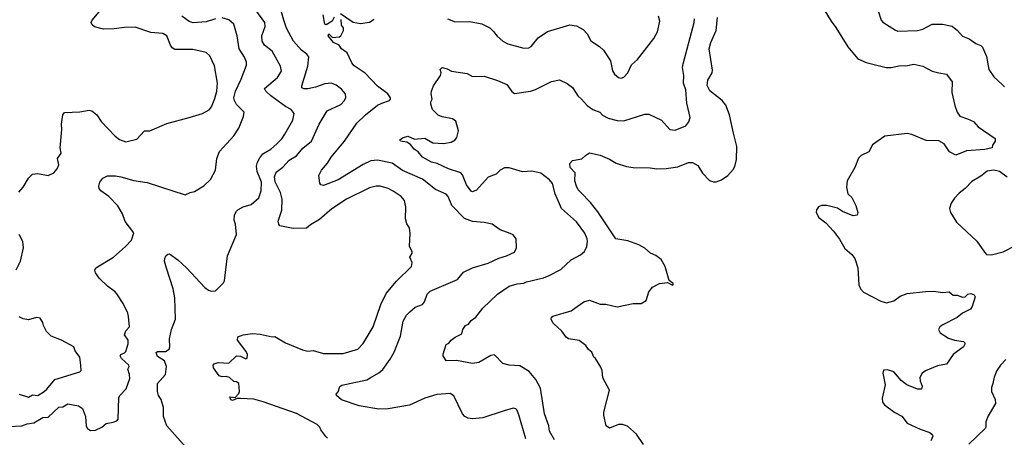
# Model space of a CAD drawing. Extents: x 1863017 to 1989460, y 394564 to 532820.
# Tile 153 of 213: x 1931908 to 1939383, y 485558 to 488727. Entities that reach past the tile are written whole.
import ezdxf

# ---------------------------------------------------------------- set-up
doc = ezdxf.new("R2010")
doc.units = 0

msp = doc.modelspace()

# ---------------------------------------------------------------- linework, layer by layer
at = {"layer": '0CON10XD'}
for points in [[(1931901.2, 487418.8), (1931935, 487456.7), (1931975.9, 487524.1), (1932006.4, 487553.6), (1932045, 487560), (1932125, 487544), (1932166.7, 487565), (1932193.8, 487595), (1932205.9, 487625.9), (1932196, 487675), (1932223.3, 487715), (1932216, 487755), (1932228, 487895), (1932226.2, 487935), (1932236.2, 488005), (1932248.3, 488021.7), (1932365, 488028.8), (1932435, 488040), (1932455, 488036.7), (1932493.3, 488005), (1932526.2, 487955), (1932632.4, 487842.4), (1932665, 487818), (1932715, 487800), (1932798.3, 487821.7), (1932855, 487883.3), (1932895, 487884), (1933025, 487940), (1933195, 487985.7), (1933295, 488014.2), (1933346.8, 488043.2), (1933364, 488065), (1933390.3, 488129.7), (1933405.7, 488185), (1933408.9, 488245), (1933387, 488377), (1933352.3, 488452.3), (1933325, 488478), (1933222.1, 488502.1), (1933085, 488500.8), (1933066, 488515), (1933052.9, 488535), (1933025.8, 488605), (1932995, 488623.1), (1932905, 488629.1), (1932785, 488669.4), (1932705, 488668.9), (1932625, 488656.9), (1932545, 488654.3), (1932475, 488674), (1932457.7, 488687.7), (1932450, 488705), (1932458.8, 488725), (1932525, 488801.2)], [(1933188.8, 485458.8), (1933025.8, 485645), (1933000.6, 485715), (1933000, 485785), (1932982.5, 485845), (1932963.1, 485875), (1932953.5, 485905), (1932953.9, 485966.1), (1933014, 486035), (1933023.8, 486095), (1933006.9, 486136.9), (1932955, 486172), (1932945, 486200), (1932955, 486208), (1933015, 486208.8), (1933042.3, 486227.7), (1933048, 486245), (1933044.4, 486305), (1933061.1, 486375), (1933091.9, 486455), (1933085.5, 486615), (1933074.4, 486685), (1933022.5, 486842.5), (1933008.8, 486895), (1933010, 486915), (1933017.5, 486935), (1933031.7, 486948.3), (1933045, 486950), (1933108.8, 486905), (1933174.4, 486844.4), (1933313.8, 486695), (1933342.5, 486675), (1933365, 486666.7), (1933395, 486670), (1933455, 486730), (1933462.5, 486745), (1933486.7, 486935), (1933553, 487097), (1933546.2, 487175), (1933536.2, 487205), (1933538.8, 487245), (1933553.8, 487275), (1933565, 487283.3), (1933605, 487308), (1933665, 487324), (1933724.4, 487375.6), (1933742.4, 487427.6), (1933744.5, 487495), (1933711.5, 487575), (1933706.7, 487615), (1933713.3, 487645), (1933730.5, 487679.5), (1933755, 487709.2), (1933814.5, 487745.5), (1933860.8, 487785), (1933897.4, 487822.6), (1933921.7, 487858.3), (1933982, 487965), (1933991.2, 488015), (1933970, 488045), (1933925, 488068.6), (1933815, 488150), (1933778, 488185), (1933766, 488205), (1933865, 488287.5), (1933895.6, 488335.6), (1933888.1, 488375), (1933825, 488489.4), (1933767.8, 488535), (1933750, 488565), (1933745.5, 488605), (1933771.9, 488675), (1933768.1, 488705), (1933700.9, 488800.9)], [(1933395, 488733.8), (1933325, 488710.8), (1933225, 488703.5), (1933195, 488714.5), (1933138.6, 488755)], [(1934245, 485552), (1934232.9, 485562.9), (1934195, 485613.3), (1934186, 485635), (1934166, 485655), (1934008.7, 485738.7), (1933757.5, 485827.5), (1933686.6, 485846.6), (1933585, 485853.3), (1933558.3, 485851.7), (1933525, 485837.5), (1933510.7, 485840.7), (1933502.5, 485865), (1933545, 485860), (1933570.7, 485889.3), (1933576.2, 485905), (1933571.2, 485965), (1933555, 485978.8), (1933535, 485980), (1933501.8, 486011.8), (1933475, 486019.1), (1933445, 486015.7), (1933423.8, 486025), (1933380, 486085), (1933377.1, 486105), (1933384.6, 486115.4), (1933415, 486124.5), (1933495, 486121.5), (1933555, 486176), (1933583.4, 486173.4), (1933625, 486154), (1933635, 486157.5), (1933638, 486185), (1933628.3, 486208.3), (1933562.5, 486295), (1933565, 486320), (1933604, 486336), (1933675, 486345.8), (1933735, 486340.8), (1933825, 486320.8), (1933845, 486322.5), (1933925, 486275.8), (1934055, 486221.9), (1934095, 486210.6), (1934135, 486215.5), (1934215, 486193.1), (1934365, 486194.2), (1934475, 486226), (1934515, 486270), (1934591.9, 486395), (1934649.5, 486565), (1934691.3, 486648.7), (1934768.6, 486741.4), (1934883.8, 486855), (1934888.8, 486885), (1934870, 486925), (1934887.5, 486955), (1934887.5, 486965), (1934868.3, 487008.3), (1934872.5, 487105), (1934867, 487147), (1934848.3, 487178.3), (1934837.5, 487215), (1934840, 487305), (1934830, 487355), (1934803.3, 487385), (1934743.8, 487425), (1934705, 487445.6), (1934645, 487462.9), (1934615, 487464.3), (1934565, 487451.4), (1934388, 487365), (1934277.4, 487292.6), (1934185, 487210.6), (1934115, 487170.8), (1934086.7, 487145), (1933983.6, 487143.6), (1933883.8, 487163.8), (1933874.3, 487175), (1933870.9, 487199.1), (1933898.9, 487281.1), (1933901.5, 487365), (1933888.9, 487415), (1933847.6, 487497.6), (1933843.4, 487535), (1933855, 487570.6), (1933905, 487607.8), (1933955, 487660.8), (1934009.2, 487695), (1934058.8, 487751.2), (1934124.7, 487805.3), (1934180.9, 487935), (1934242.5, 488035), (1934345.4, 488084.6), (1934374, 488115), (1934384.2, 488135.8), (1934380.8, 488165), (1934350.7, 488200.7), (1934310.2, 488230.2), (1934275, 488244.4), (1934225, 488240.5), (1934155, 488215.6), (1934095, 488202.5), (1934065, 488202.7), (1934050.9, 488210.9), (1934049.5, 488225), (1934095.4, 488375), (1934102, 488445), (1934088.8, 488465), (1934047, 488497), (1933985.7, 488565), (1933933.6, 488663.6), (1933913.3, 488725), (1933893.9, 488795)], [(1934295, 488746.7), (1934280, 488715), (1934235, 488688.8), (1934224.3, 488694.3), (1934213.3, 488765)], [(1934343.3, 488775), (1934439.7, 488709.7), (1934495, 488699.2), (1934565, 488707.5), (1934598.8, 488731.2)], [(1935155, 488734.2), (1935215, 488712), (1935326.1, 488713.9), (1935415.7, 488695.7), (1935476.2, 488665), (1935505, 488638.6), (1935531.8, 488601.8), (1935575, 488565.5), (1935614.1, 488544.1), (1935735, 488510), (1935772.5, 488515), (1935790, 488525), (1935845, 488588.6), (1935915, 488636.9), (1936085, 488687.1), (1936135, 488681.4), (1936185, 488652), (1936215, 488621.2), (1936245, 488568), (1936308.8, 488525), (1936340, 488495), (1936394.2, 488415), (1936408.8, 488338.8), (1936423.3, 488315), (1936455, 488288.8), (1936475, 488283.8), (1936495, 488290), (1936525, 488323.3), (1936553.8, 488385), (1936598, 488425), (1936721.2, 488585), (1936750, 488635), (1936767.5, 488715), (1936758.6, 488755)], [(1938020, 488795), (1938067.5, 488715), (1938105, 488668.8), (1938195, 488522), (1938271.3, 488431.3), (1938335, 488402.2), (1938485, 488364.5), (1938525, 488365.6), (1938595, 488379.5), (1938635, 488377.1), (1938695, 488390), (1938765, 488374.3), (1938835, 488337.5), (1938885, 488322.9), (1938943.3, 488315), (1938986.8, 488256.8), (1938985.5, 488175.5), (1939006.7, 488075), (1939024.6, 488025), (1939045, 487996.2), (1939104, 487975), (1939150, 487955), (1939183.3, 487915), (1939312.5, 487825), (1939312.5, 487805), (1939292.5, 487775), (1939290, 487755), (1939235, 487741.1), (1939095, 487731.2), (1939015, 487699.4), (1938965.6, 487725), (1938925.2, 487785.2), (1938885, 487806.7), (1938790.4, 487810.4), (1938682, 487855), (1938645, 487863.8), (1938475, 487844.2), (1938382.8, 487777.2), (1938355, 487723.8), (1938295, 487696.2), (1938275, 487676.7), (1938248, 487605), (1938190.8, 487505), (1938184.1, 487455.9), (1938196.1, 487406.1), (1938225, 487377.5), (1938255.8, 487315.8), (1938270, 487265), (1938265, 487242.5), (1938235, 487238.8), (1938155, 487271.4), (1938115.5, 487295.5), (1938035, 487317.1), (1937995, 487315.8), (1937972.7, 487307.3), (1937956, 487285), (1937954, 487265), (1937974, 487225), (1938028, 487185), (1938085, 487122.5), (1938130.9, 487060.9), (1938170.9, 486990.9), (1938224.5, 486944.5), (1938247.1, 486915), (1938271.9, 486845), (1938279.2, 486715), (1938290, 486685), (1938315, 486660), (1938382.6, 486622.6), (1938445, 486590.6), (1938489.3, 486579.3), (1938545, 486594.6), (1938592.3, 486627.7), (1938645, 486649.3), (1938785, 486665.3), (1938845.6, 486665.6), (1938915, 486656.9), (1938965, 486660.6), (1938995, 486637.1), (1939025, 486636.7), (1939065, 486620), (1939085, 486622.5), (1939105.6, 486644.4), (1939128.3, 486648.3), (1939155, 486638.8), (1939162, 486625), (1939138.7, 486551.3), (1939125, 486529.2), (1939065, 486500), (1939025, 486467.2), (1938915, 486411.5), (1938894.3, 486395), (1938884.3, 486375), (1938895, 486350.8), (1938959.1, 486309.1), (1939005, 486293.8), (1939074.1, 486284.1), (1939083.3, 486275), (1939083.8, 486265), (1939073.8, 486245), (1938994.3, 486185), (1938945, 486111.4), (1938875, 486100), (1938785, 486062.5), (1938758.8, 486045), (1938742.7, 486012.7), (1938744.3, 485985), (1938759.2, 485945), (1938755, 485923.3), (1938725, 485923.1), (1938643.9, 485956.1), (1938598.6, 485988.6), (1938545, 486054.2), (1938495, 486070), (1938465, 486066.2), (1938460, 486045), (1938477.1, 485955), (1938455.7, 485855), (1938457.5, 485825), (1938474, 485805), (1938552.5, 485745), (1938605, 485716.9), (1938645, 485664.3), (1938745, 485618.1), (1938816.7, 485595), (1938837.3, 485577.3), (1938840, 485565), (1938825, 485531.2)], [(1938426, 488795), (1938446.7, 488725), (1938459.5, 488709.5), (1938557.9, 488647.9), (1938575, 488639.2), (1938725, 488644.4), (1938765, 488654.4), (1938835, 488693.1), (1938914.3, 488694.3), (1938987, 488677), (1939026.7, 488645), (1939065, 488602.5), (1939115, 488582.5), (1939166.7, 488546.7), (1939205, 488532.5), (1939218.3, 488518.3), (1939248.3, 488448.3), (1939265, 488350), (1939304.3, 488294.3), (1939365.8, 488235.8), (1939385, 488218.8)], [(1931825, 485639.6), (1931925, 485643.5), (1931965, 485659.5), (1932015, 485667.8), (1932085, 485706.7), (1932125, 485710.8), (1932205, 485786.5), (1932235, 485788.8), (1932275, 485810.6), (1932355.7, 485795.7), (1932385, 485776.7), (1932407.1, 485715), (1932412.7, 485642.7), (1932423.8, 485625), (1932445, 485610), (1932485, 485612.9), (1932531.2, 485635), (1932565, 485661.1), (1932617.2, 485672.8), (1932645, 485682.9), (1932657.1, 485695), (1932661.5, 485858.5), (1932672.1, 485877.9), (1932717.5, 485925), (1932743.3, 486005), (1932743.1, 486035), (1932730, 486075), (1932740, 486095), (1932738.1, 486105), (1932681.8, 486155), (1932672, 486175), (1932676.2, 486185), (1932705, 486198.6), (1932715, 486210), (1932732.1, 486267.9), (1932731.9, 486295), (1932704.2, 486335), (1932713.8, 486365), (1932740.8, 486395), (1932733.8, 486475), (1932728.8, 486498.8), (1932692.7, 486572.7), (1932645.6, 486645.6), (1932632.9, 486662.9), (1932575.7, 486705.7), (1932515, 486763.8), (1932483.8, 486805), (1932480, 486825), (1932487.5, 486845), (1932621.2, 486925), (1932712, 487005), (1932756, 487055), (1932775, 487110), (1932708.8, 487195), (1932690, 487255), (1932653.4, 487313.4), (1932585, 487386), (1932525, 487428.8), (1932511.2, 487445), (1932508.8, 487465), (1932516.1, 487493.9), (1932538.8, 487525), (1932575, 487541.2), (1932635, 487542), (1932675, 487534), (1932775, 487505.6), (1932875, 487492.5), (1933165, 487397.5), (1933202.5, 487415), (1933235, 487422), (1933305, 487466.2), (1933358, 487515), (1933395.7, 487584.3), (1933406, 487675), (1933424.3, 487725.7), (1933535, 487846), (1933571.4, 487905), (1933606.2, 487993.8), (1933612.2, 488025), (1933554.3, 488084.3), (1933538.1, 488115), (1933534.8, 488135), (1933545.8, 488185), (1933590.6, 488275), (1933628.9, 488381.1), (1933631.1, 488405), (1933615, 488444), (1933574.5, 488505), (1933558.1, 488605), (1933534.6, 488694.6), (1933495, 488726.9), (1933445, 488741.9)], [(1935750.9, 485545), (1935698.5, 485728.5), (1935682, 485765), (1935674.2, 485774.2), (1935655, 485778.6), (1935585, 485759.4), (1935425, 485705.6), (1935345, 485698.1), (1935311.7, 485701.7), (1935286.6, 485716.6), (1935270.8, 485735), (1935205, 485873.3), (1935175, 485890.8), (1935075, 485881.5), (1934985, 485855.6), (1934868.6, 485801.4), (1934705, 485772.7), (1934635, 485770), (1934486.2, 485796.2), (1934352.1, 485842.1), (1934312.5, 485875), (1934310, 485885), (1934325, 485902.5), (1934337.5, 485942.5), (1934355, 485954.2), (1934542.5, 485995), (1934568.8, 486008.8), (1934633.9, 486046.1), (1934665, 486072.9), (1934720.5, 486149.5), (1934751.5, 486205), (1934798.1, 486325), (1934820.3, 486439.7), (1934845.6, 486484.4), (1934869.1, 486510.9), (1934910, 486545), (1934966, 486565), (1934980.8, 486585), (1935000.8, 486645), (1935023.7, 486666.3), (1935231.2, 486755), (1935278, 486812), (1935345, 486842.9), (1935465, 486878.1), (1935545, 486917.1), (1935604.3, 486935.7), (1935665, 486963.8), (1935678.8, 486995), (1935676.7, 487065), (1935653.9, 487093.9), (1935632.5, 487105), (1935555, 487132), (1935495, 487174.3), (1935435, 487188.9), (1935345, 487194.4), (1935285, 487218.9), (1935188.1, 487318.1), (1935160.6, 487385), (1935145, 487402.9), (1935065, 487437.9), (1934965, 487516.2), (1934815, 487582.5), (1934735, 487637.5), (1934625, 487660.4), (1934575, 487656.2), (1934515, 487627.1), (1934325, 487511.1), (1934215, 487469.2), (1934195, 487473.3), (1934186.1, 487486.1), (1934180, 487545), (1934200.6, 487585), (1934245, 487637.1), (1934272.5, 487685), (1934374.2, 487805), (1934467.6, 487942.4), (1934533.6, 488006.4), (1934625, 488077.5), (1934657.5, 488095), (1934715, 488113.3), (1934722.5, 488125), (1934722.5, 488135), (1934703.9, 488163.9), (1934623.5, 488223.5), (1934532.1, 488322.1), (1934446.8, 488376.8), (1934428.8, 488398.8), (1934395, 488476.2), (1934352.5, 488505), (1934333.3, 488533.3), (1934291.2, 488555), (1934250, 488605), (1934255, 488620), (1934282.5, 488592.5), (1934335, 488596.7), (1934346.2, 488605), (1934366.9, 488645), (1934366.9, 488665), (1934351.2, 488685), (1934348.1, 488728.1)], [(1935967.2, 485537.2), (1935931.1, 485605), (1935924.5, 485644.5), (1935893.3, 485735), (1935861.1, 485931.1), (1935827.4, 485997.4), (1935775, 486058.1), (1935705, 486101.2), (1935624.1, 486104.1), (1935577.1, 486117.1), (1935513.8, 486183.8), (1935485, 486178), (1935395, 486124.4), (1935345, 486116.5), (1935225, 486140.8), (1935145, 486137.5), (1935123.3, 486175), (1935122.3, 486187.7), (1935147, 486263), (1935166.7, 486273.3), (1935182.5, 486295), (1935215, 486318.8), (1935265, 486343.3), (1935272.5, 486375), (1935293.3, 486405), (1935315, 486416.7), (1935336.7, 486445), (1935371.2, 486468.8), (1935425, 486538.8), (1935535, 486644.2), (1935625, 486705.6), (1935685, 486722.5), (1935735, 486727.5), (1935755, 486737.1), (1935885, 486766.9), (1935928.8, 486785), (1936015, 486832.2), (1936095, 486904.3), (1936165, 486942.5), (1936195, 486968), (1936213.5, 487005), (1936219.6, 487045), (1936217.1, 487065), (1936197.8, 487107.8), (1936134.1, 487194.1), (1936021.4, 487295), (1935974.4, 487405), (1935953.3, 487485), (1935930.9, 487510.9), (1935865, 487562.2), (1935795, 487577.3), (1935725, 487572.9), (1935625, 487602.9), (1935587.4, 487602.6), (1935555, 487585.6), (1935526.2, 487555), (1935465, 487532.9), (1935375.4, 487434.6), (1935345, 487420.8), (1935335, 487426), (1935298.9, 487475), (1935268.8, 487548.8), (1935256, 487566), (1935164.6, 487594.6), (1935076.7, 487635), (1935035, 487646.4), (1934965, 487683.3), (1934933.8, 487723.8), (1934902.9, 487745), (1934875, 487781.2), (1934847.1, 487797.1), (1934798, 487805), (1934793.6, 487816.4), (1934815, 487830.6), (1934855, 487843.8), (1934905, 487820), (1934985, 487828), (1935045, 487792.9), (1935125, 487787.5), (1935185, 487797.5), (1935214.3, 487815), (1935227.7, 487832.3), (1935238.5, 487885), (1935218, 487958), (1935194.6, 487974.6), (1935115, 487988.9), (1935085, 488002.9), (1935043.1, 488045), (1935029.5, 488085), (1935029.2, 488105), (1935040, 488125), (1935031.2, 488165), (1935033.8, 488185), (1935048.8, 488225), (1935103.3, 488305), (1935106.7, 488325), (1935100.7, 488349.3), (1935115, 488363.3), (1935153.9, 488353.9), (1935185.9, 488335.9), (1935305, 488318), (1935345, 488296.2), (1935435, 488297.5), (1935535, 488266), (1935605.6, 488235.6), (1935645, 488181.2), (1935665, 488166), (1935785.8, 488185.8), (1935825, 488197.1), (1935945, 488258), (1936005, 488270), (1936065, 488243.3), (1936103.9, 488213.9), (1936145, 488148.8), (1936174, 488125), (1936216, 488075), (1936258.8, 488045), (1936311.2, 488025), (1936333.7, 488003.7), (1936375, 487979.4), (1936445, 487961.1), (1936495, 487958.9), (1936655, 488010), (1936685, 488009.2), (1936780, 487965), (1936844.3, 487894.3), (1936885, 487889.2), (1936965, 487922), (1936986.8, 487953.2), (1936999.2, 487985), (1936971.8, 488095), (1936964.5, 488195), (1936946.5, 488245), (1936951.1, 488305), (1936945, 488333.3), (1936940, 488365), (1936945, 488392.5), (1937028.5, 488705), (1937031.9, 488735)], [(1936645, 485503.3), (1936591.2, 485581.2), (1936522.1, 485642.1), (1936485, 485654.2), (1936455, 485655.7), (1936385, 485626.7), (1936360, 485645), (1936342, 485725), (1936342.7, 485747.3), (1936386.2, 485915), (1936335, 486010), (1936330, 486065), (1936320.7, 486090.7), (1936280, 486155), (1936266.2, 486166.2), (1936251.2, 486205), (1936226.7, 486225), (1936206.7, 486255), (1936155, 486291.2), (1936075, 486306), (1936057, 486317), (1936025, 486363.3), (1935955, 486427.5), (1935943.8, 486455), (1935945, 486470), (1935955, 486477.5), (1936095, 486516.7), (1936140.7, 486549.3), (1936190, 486585), (1936235, 486597.5), (1936315, 486567.5), (1936358.3, 486568.3), (1936445, 486546.7), (1936565, 486573.3), (1936626.4, 486573.6), (1936663, 486597), (1936685, 486662.5), (1936711.7, 486698.3), (1936765, 486726.2), (1936825, 486732.5), (1936865, 486712.5), (1936870, 486715), (1936870, 486725), (1936837.5, 486747.5), (1936809.4, 486855), (1936776.9, 486906.9), (1936737, 486937), (1936696, 486955), (1936653.6, 486993.6), (1936608, 487018), (1936525, 487049.4), (1936433.8, 487065), (1936298, 487268), (1936240.9, 487340.9), (1936167.1, 487415), (1936148.9, 487435), (1936134.4, 487465), (1936123.1, 487505), (1936124.2, 487564.2), (1936086.6, 487606.6), (1936084, 487635), (1936105, 487658.8), (1936175, 487670), (1936202.7, 487697.3), (1936235, 487716), (1936315, 487698.8), (1936385, 487669.2), (1936437.5, 487637.5), (1936515, 487612), (1936565, 487604.2), (1936695, 487602.5), (1936745, 487594.2), (1936815, 487597.5), (1936905, 487610.8), (1936985, 487642.5), (1937015, 487644), (1937055, 487620), (1937091.7, 487561.7), (1937145, 487507.5), (1937175, 487495.7), (1937195, 487495.8), (1937235, 487512.9), (1937284, 487545), (1937325, 487589.2), (1937337.6, 487612.4), (1937349.3, 487665), (1937351.1, 487765), (1937326.6, 487866.6), (1937296.4, 488006.4), (1937269.1, 488079.1), (1937241.1, 488115), (1937146.1, 488186.1), (1937127.2, 488227.2), (1937131.2, 488268.8), (1937164.5, 488325), (1937168.2, 488345), (1937142.5, 488505), (1937154.5, 488555), (1937195.5, 488645), (1937204.6, 488744.6)], [(1939405, 487532), (1939345, 487575.6), (1939304.5, 487585.5), (1939252.6, 487577.4), (1939205, 487540), (1939135, 487498.8), (1939086.7, 487445), (1939040.3, 487409.7), (1939005, 487373.3), (1938978.8, 487335), (1938966.2, 487295), (1938973.8, 487265), (1939020.7, 487190.7), (1939175, 487045.8), (1939231.9, 486961.9), (1939247.5, 486945), (1939285, 486941.9), (1939375, 486965.7), (1939472.5, 487015)], [(1931880.5, 486829.5), (1931913.8, 486895), (1931936.7, 486995), (1931932.5, 487045), (1931905, 487097.5)], [(1931905, 485883.8), (1931975, 485862), (1932005, 485880.4), (1932045, 485875.7), (1932094.4, 485905.6), (1932115, 485922.5), (1932174.6, 485995.4), (1932365, 486053.8), (1932373.8, 486065), (1932372.5, 486105), (1932363.8, 486165), (1932328.6, 486215), (1932319.2, 486245), (1932225, 486294.3), (1932147.5, 486325), (1932111.7, 486361.7), (1932090, 486405), (1932085, 486430), (1932065, 486462.5), (1932035, 486467.5), (1931975, 486450), (1931935, 486457.5), (1931905, 486472.5)], [(1939395, 486147.5), (1939353.3, 486105), (1939326.7, 486065), (1939306.2, 486015), (1939296.2, 485966.2), (1939286.2, 485935), (1939286.2, 485905), (1939314.1, 485844.1), (1939316, 485815), (1939259.7, 485720.3), (1939242.5, 485675), (1939242.5, 485635), (1939237.1, 485625), (1939114.3, 485505)]]:
    msp.add_lwpolyline(points, dxfattribs=at)

doc.saveas('drawing.dxf')
